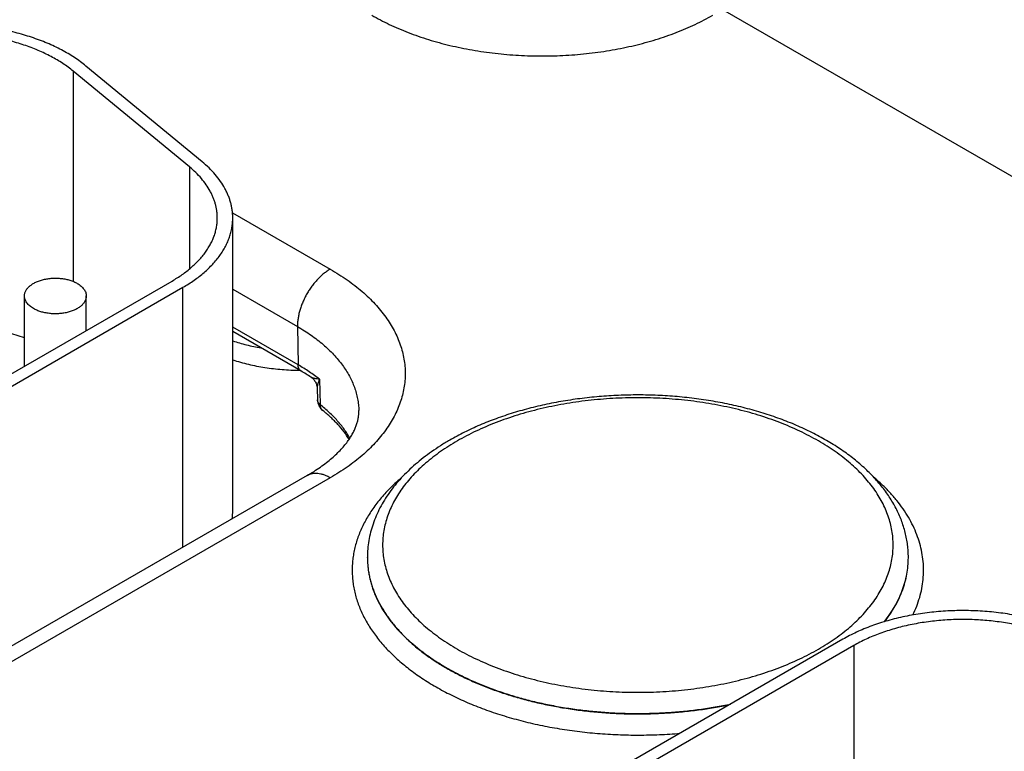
# Model space of a CAD drawing. Header units: inches. Extents: x 0 to 34, y 0 to 22.
# Tile 109 of 116: x 26.88 to 27.517, y 15.845 to 16.319. Entities that reach past the tile are written whole.
import ezdxf

# ---------------------------------------------------------------- set-up
doc = ezdxf.new("R2010")
doc.units = ezdxf.units.IN
doc.header["$LTSCALE"] = 1.87
doc.header["$MEASUREMENT"] = 0
doc.layers.get('0').update_dxf_attribs({"linetype": 'CONTINUOUS'})

msp = doc.modelspace()

# ---------------------------------------------------------------- linework, layer by layer
at = {"color": 7, "linetype": 'CONTINUOUS'}
for p, q in [((27.33506, 16.3253), (27.6658, 16.13434)), ((26.91493, 16.28543), (26.91493, 16.14926)), ((26.99007, 16.22348), (26.91493, 16.28543)), ((26.99826, 16.22679), (26.92312, 16.28874)), ((26.99007, 16.22348), (26.99007, 16.15726)), ((27.01798, 16.19373), (27.08123, 16.15721)), ((27.01815, 16.00094), (27.01815, 16.19036)), ((26.68152, 15.97785), (26.97886, 16.14953)), ((26.68859, 15.97377), (26.98593, 16.14545)), ((26.98593, 15.97717), (26.98593, 16.14545)), ((27.01815, 16.14422), (27.06002, 16.12005)), ((26.88337, 16.0944), (26.88337, 16.13984)), ((26.92337, 16.11749), (26.92337, 16.13984)), ((27.0604, 16.09526), (27.01815, 16.11965)), ((27.06002, 16.12005), (27.0604, 16.09526)), ((27.06227, 16.09126), (27.01815, 16.11673)), ((27.07425, 16.0859), (27.07469, 16.06956)), ((27.07277, 16.08005), (27.07298, 16.07249)), ((27.06623, 16.02354), (26.68652, 15.8043)), ((27.08123, 16.02205), (26.70152, 15.80281)), ((27.10526, 15.97029), (27.10526, 15.97055)), ((27.45526, 15.97029), (27.45526, 15.97055)), ((27.45526, 15.97029), (27.45526, 15.97055)), ((27.41285, 15.91753), (27.08333, 15.72728)), ((27.41992, 15.91345), (27.0904, 15.72319)), ((27.41992, 15.91345), (27.41992, 15.74702))]:
    msp.add_line(p, q, dxfattribs=at)
msp.add_lwpolyline([(27.06881, 16.0872), (27.06893, 16.08712), (27.06942, 16.08676), (27.06989, 16.08636), (27.07032, 16.08593), (27.07073, 16.08547), (27.0711, 16.08499), (27.07145, 16.08448), (27.07175, 16.08394), (27.07202, 16.08339), (27.07225, 16.08282), (27.07243, 16.08224), (27.07258, 16.08165), (27.07269, 16.08105), (27.07275, 16.08045), (27.07277, 16.08005)], dxfattribs=at)
for centre, radius, start, end in [((27.0027, 15.98786), 0.11933, 56.35263, 60.05244), ((27.082, 16.07274), 0.00902, 181.60206, 231.41987), ((26.98125, 16.00094), 0.0369, 351.58696, 359.98867)]:
    msp.add_arc(centre, radius, start, end, dxfattribs=at)
for points, knots in [([(27.10809, 16.32162), (27.10992, 16.32057), (27.11366, 16.31851), (27.11946, 16.31563), (27.1255, 16.31291), (27.13176, 16.31037), (27.13822, 16.308), (27.14488, 16.30583), (27.15172, 16.30384), (27.15872, 16.30205), (27.16586, 16.30046), (27.17312, 16.29908), (27.1805, 16.2979), (27.18797, 16.29693), (27.19551, 16.29618), (27.2031, 16.29564), (27.21074, 16.29531), (27.21839, 16.2952), (27.22604, 16.29531), (27.23367, 16.29564), (27.24126, 16.29618), (27.2488, 16.29693), (27.25627, 16.2979), (27.26365, 16.29908), (27.27091, 16.30046), (27.27805, 16.30205), (27.28505, 16.30384), (27.29189, 16.30583), (27.29855, 16.308), (27.30502, 16.31037), (27.31127, 16.31291), (27.31731, 16.31563), (27.32311, 16.31851), (27.32685, 16.32057), (27.32868, 16.32162)], [0, 0, 0, 0, 0.027597, 0.055843, 0.084715, 0.114186, 0.144223, 0.17479, 0.20585, 0.23736, 0.269277, 0.301554, 0.334144, 0.366996, 0.40006, 0.433284, 0.466615, 0.5, 0.533385, 0.566716, 0.59994, 0.633004, 0.665856, 0.698446, 0.730723, 0.76264, 0.79415, 0.82521, 0.855777, 0.885814, 0.915285, 0.944157, 0.972403, 1, 1, 1, 1]), ([(26.92312, 16.28874), (26.92196, 16.2897), (26.91954, 16.29158), (26.9157, 16.29425), (26.91162, 16.29679), (26.90731, 16.29919), (26.90278, 16.30146), (26.89804, 16.30358), (26.89311, 16.30555), (26.888, 16.30736), (26.88272, 16.30901), (26.8773, 16.31049), (26.87175, 16.31179), (26.86608, 16.31292), (26.86031, 16.31387), (26.85447, 16.31464), (26.84856, 16.31522), (26.84061, 16.31575), (26.83062, 16.31594), (26.82066, 16.3155), (26.81275, 16.31477), (26.80688, 16.31404), (26.8011, 16.31313), (26.79541, 16.31203), (26.78984, 16.31076), (26.78439, 16.30932), (26.77908, 16.3077), (26.77394, 16.30592), (26.76897, 16.30399), (26.76419, 16.3019), (26.75961, 16.29966), (26.75667, 16.29805), (26.75524, 16.29722)], [0, 0, 0, 0, 0.025635, 0.052051, 0.079243, 0.107194, 0.135883, 0.165278, 0.195346, 0.226045, 0.25733, 0.28915, 0.321451, 0.354178, 0.38727, 0.420665, 0.454299, 0.488107, 0.555969, 0.623725, 0.657399, 0.690847, 0.724004, 0.756809, 0.7892, 0.821121, 0.852516, 0.883336, 0.913534, 0.943067, 0.971899, 1, 1, 1, 1]), ([(26.91493, 16.28543), (26.91387, 16.2863), (26.91167, 16.28801), (26.90819, 16.29044), (26.90448, 16.29274), (26.90056, 16.29493), (26.89644, 16.29699), (26.89213, 16.29892), (26.88764, 16.30071), (26.883, 16.30235), (26.8782, 16.30385), (26.87327, 16.3052), (26.86823, 16.30638), (26.86307, 16.30741), (26.85783, 16.30827), (26.85072, 16.30921), (26.84172, 16.30995), (26.83084, 16.31015), (26.81999, 16.30967), (26.81104, 16.30871), (26.804, 16.3076), (26.79883, 16.3066), (26.79376, 16.30545), (26.78881, 16.30413), (26.78399, 16.30267), (26.77931, 16.30105), (26.77479, 16.29929), (26.77045, 16.29739), (26.76629, 16.29535), (26.76361, 16.29389), (26.76231, 16.29314)], [0, 0, 0, 0, 0.025635, 0.052052, 0.079244, 0.107196, 0.135885, 0.165281, 0.19535, 0.226049, 0.257334, 0.289155, 0.321457, 0.354184, 0.387276, 0.420672, 0.488107, 0.55597, 0.623727, 0.690841, 0.723999, 0.756804, 0.789196, 0.821117, 0.852514, 0.883334, 0.913532, 0.943066, 0.971899, 1, 1, 1, 1]), ([(27.01815, 16.19036), (27.01815, 16.19117), (27.0181, 16.19279), (27.01786, 16.19521), (27.01745, 16.19763), (27.01689, 16.20004), (27.01617, 16.20243), (27.0153, 16.2048), (27.01426, 16.20716), (27.01266, 16.21029), (27.01026, 16.21414), (27.00682, 16.21857), (27.00281, 16.22284), (26.99983, 16.22549), (26.99826, 16.22679)], [0, 0, 0, 0, 0.056549, 0.113263, 0.170302, 0.227826, 0.285983, 0.344916, 0.404757, 0.465628, 0.590836, 0.721316, 0.857592, 1, 1, 1, 1]), ([(27.00815, 16.19036), (27.00815, 16.19109), (27.0081, 16.19257), (27.00788, 16.19477), (27.00752, 16.19697), (27.00701, 16.19916), (27.00635, 16.20133), (27.00556, 16.20349), (27.00462, 16.20563), (27.00316, 16.20848), (27.00098, 16.21198), (26.99785, 16.21601), (26.9942, 16.21988), (26.99149, 16.2223), (26.99007, 16.22348)], [0, 0, 0, 0, 0.056549, 0.113263, 0.170302, 0.227825, 0.285983, 0.344916, 0.404757, 0.465628, 0.590836, 0.721316, 0.857592, 1, 1, 1, 1]), ([(26.97886, 16.14953), (26.98, 16.15019), (26.98223, 16.15154), (26.98544, 16.15369), (26.98846, 16.15592), (26.99129, 16.15824), (26.99392, 16.16063), (26.99635, 16.16309), (26.99856, 16.16563), (27.00055, 16.16822), (27.00232, 16.17087), (27.00387, 16.17356), (27.00518, 16.1763), (27.00626, 16.17907), (27.0071, 16.18186), (27.00771, 16.18468), (27.00807, 16.18752), (27.00815, 16.18941), (27.00815, 16.19036)], [0, 0, 0, 0, 0.075234, 0.14856, 0.219957, 0.289421, 0.356964, 0.422623, 0.486453, 0.548536, 0.608976, 0.667902, 0.725471, 0.781863, 0.83728, 0.891946, 0.946102, 1, 1, 1, 1]), ([(26.98593, 16.14545), (26.98719, 16.14617), (26.98964, 16.14766), (26.99317, 16.15002), (26.99649, 16.15248), (26.99961, 16.15502), (27.0025, 16.15766), (27.00516, 16.16037), (27.0076, 16.16315), (27.00979, 16.16601), (27.01174, 16.16892), (27.01344, 16.17188), (27.01488, 16.17489), (27.01607, 16.17794), (27.017, 16.18101), (27.01766, 16.18412), (27.01806, 16.18723), (27.01815, 16.18932), (27.01815, 16.19036)], [0, 0, 0, 0, 0.075234, 0.14856, 0.219957, 0.289421, 0.356964, 0.422623, 0.486453, 0.548536, 0.608976, 0.667902, 0.725471, 0.781863, 0.83728, 0.891946, 0.946102, 1, 1, 1, 1]), ([(27.08123, 16.15721), (27.08051, 16.1568), (27.07908, 16.15588), (27.077, 16.15432), (27.07497, 16.15254), (27.07299, 16.15057), (27.0711, 16.14843), (27.0693, 16.14613), (27.06762, 16.1437), (27.06608, 16.14117), (27.06468, 16.13855), (27.06345, 16.13587), (27.06238, 16.13316), (27.06151, 16.13045), (27.06082, 16.12776), (27.06034, 16.12512), (27.06006, 16.12255), (27.06001, 16.12087), (27.06002, 16.12005)], [0, 0, 0, 0, 0.055934, 0.1144, 0.175151, 0.237882, 0.302242, 0.367845, 0.434276, 0.501106, 0.567898, 0.634213, 0.699626, 0.763725, 0.826131, 0.886499, 0.944534, 1, 1, 1, 1]), ([(27.08123, 16.15721), (27.08312, 16.15612), (27.08681, 16.15389), (27.09212, 16.15034), (27.09713, 16.14664), (27.10181, 16.14281), (27.10616, 16.13884), (27.11017, 16.13476), (27.11383, 16.13057), (27.11713, 16.12628), (27.12007, 16.1219), (27.12262, 16.11744), (27.1248, 16.11291), (27.12659, 16.10833), (27.12798, 16.10369), (27.12898, 16.09903), (27.12958, 16.09434), (27.12978, 16.08963), (27.12958, 16.08493), (27.12898, 16.08024), (27.12798, 16.07557), (27.12659, 16.07094), (27.1248, 16.06635), (27.12262, 16.06183), (27.12007, 16.05737), (27.11713, 16.05299), (27.11383, 16.04869), (27.11017, 16.0445), (27.10616, 16.04042), (27.10181, 16.03646), (27.09713, 16.03263), (27.09212, 16.02893), (27.08681, 16.02538), (27.08312, 16.02314), (27.08123, 16.02205)], [0, 0, 0, 0, 0.037617, 0.07428, 0.109979, 0.14471, 0.178482, 0.211311, 0.243227, 0.274268, 0.304488, 0.333951, 0.362736, 0.390931, 0.41864, 0.445973, 0.473051, 0.5, 0.526949, 0.554027, 0.58136, 0.609069, 0.637264, 0.666049, 0.695512, 0.725732, 0.756773, 0.788689, 0.821518, 0.85529, 0.890021, 0.92572, 0.962383, 1, 1, 1, 1]), ([(26.88337, 16.13984), (26.88337, 16.14012), (26.88341, 16.14069), (26.88358, 16.14154), (26.88385, 16.14238), (26.88423, 16.14321), (26.88471, 16.14401), (26.88529, 16.14479), (26.88597, 16.14555), (26.88675, 16.14627), (26.88761, 16.14696), (26.88856, 16.14761), (26.88959, 16.14822), (26.89069, 16.14878), (26.89187, 16.14929), (26.8931, 16.14976), (26.89439, 16.15017), (26.89619, 16.15064), (26.89853, 16.15108), (26.90142, 16.15137), (26.90435, 16.15141), (26.90726, 16.15121), (26.91009, 16.15076), (26.91235, 16.15018), (26.91407, 16.14961), (26.91528, 16.14913), (26.91643, 16.1486), (26.91716, 16.14821), (26.91752, 16.148)], [0, 0, 0, 0, 0.021327, 0.042883, 0.064883, 0.087522, 0.110966, 0.135347, 0.160764, 0.187283, 0.214939, 0.243743, 0.273676, 0.304704, 0.336768, 0.369798, 0.403706, 0.438397, 0.509663, 0.582667, 0.656378, 0.729734, 0.80169, 0.871263, 0.904889, 0.937606, 0.969332, 1, 1, 1, 1]), ([(26.91752, 16.148), (26.91797, 16.14774), (26.91883, 16.1472), (26.92, 16.14629), (26.92102, 16.14532), (26.92186, 16.14429), (26.92253, 16.14322), (26.92294, 16.14229), (26.92317, 16.14154), (26.92329, 16.14097), (26.92336, 16.14041), (26.92337, 16.14003), (26.92337, 16.13984)], [0, 0, 0, 0, 0.148575, 0.28944, 0.422637, 0.548533, 0.667869, 0.781787, 0.837223, 0.891909, 0.946084, 1, 1, 1, 1]), ([(26.88923, 16.13167), (26.88878, 16.13193), (26.88792, 16.13248), (26.88675, 16.13338), (26.88573, 16.13436), (26.88489, 16.13538), (26.88422, 16.13645), (26.88381, 16.13739), (26.88358, 16.13814), (26.88346, 16.1387), (26.88339, 16.13927), (26.88337, 16.13965), (26.88337, 16.13984)], [0, 0, 0, 0, 0.148575, 0.28944, 0.422637, 0.548533, 0.667869, 0.781787, 0.837223, 0.891909, 0.946084, 1, 1, 1, 1]), ([(26.92337, 16.13984), (26.92337, 16.13955), (26.92334, 16.13898), (26.92317, 16.13813), (26.9229, 16.13729), (26.92252, 16.13647), (26.92204, 16.13566), (26.92146, 16.13488), (26.92078, 16.13412), (26.92, 16.1334), (26.91914, 16.13271), (26.91819, 16.13206), (26.91716, 16.13146), (26.91606, 16.13089), (26.91488, 16.13038), (26.91365, 16.12992), (26.91236, 16.12951), (26.91056, 16.12903), (26.90822, 16.12859), (26.90533, 16.1283), (26.9024, 16.12826), (26.89949, 16.12847), (26.89666, 16.12892), (26.8944, 16.12949), (26.89268, 16.13007), (26.89147, 16.13055), (26.89032, 16.13108), (26.88959, 16.13147), (26.88923, 16.13167)], [0, 0, 0, 0, 0.021327, 0.042883, 0.064883, 0.087522, 0.110966, 0.135347, 0.160764, 0.187283, 0.214939, 0.243743, 0.273676, 0.304704, 0.336768, 0.369798, 0.403706, 0.438397, 0.509663, 0.582667, 0.656378, 0.729734, 0.80169, 0.871263, 0.904889, 0.937606, 0.969332, 1, 1, 1, 1]), ([(26.88338, 16.11277), (26.88159, 16.11338), (26.87793, 16.11452), (26.87234, 16.11602), (26.86659, 16.11732), (26.86072, 16.11841), (26.85474, 16.11929), (26.84868, 16.11995), (26.84256, 16.1204), (26.83846, 16.12056), (26.8364, 16.1206)], [0, 0, 0, 0, 0.118952, 0.240197, 0.363472, 0.488495, 0.614971, 0.742593, 0.871043, 1, 1, 1, 1]), ([(27.06002, 16.12005), (27.06155, 16.11916), (27.06452, 16.11736), (27.06881, 16.11451), (27.07285, 16.11153), (27.07664, 16.10845), (27.08016, 16.10526), (27.08342, 16.10198), (27.0864, 16.09861), (27.08909, 16.09516), (27.0915, 16.09164), (27.0936, 16.08806), (27.09541, 16.08441), (27.0969, 16.08073), (27.09809, 16.077), (27.09896, 16.07324), (27.09952, 16.06947), (27.09968, 16.06694), (27.09971, 16.06568)], [0, 0, 0, 0, 0.075083, 0.148293, 0.219608, 0.289024, 0.356553, 0.422228, 0.4861, 0.548247, 0.608765, 0.667778, 0.725432, 0.781897, 0.837366, 0.892051, 0.946182, 1, 1, 1, 1]), ([(27.01814, 16.11075), (27.01959, 16.11027), (27.02254, 16.10936), (27.02859, 16.10773), (27.03324, 16.10675), (27.03637, 16.1062)], [0, 0, 0, 0, 0.244006, 0.492331, 1, 1, 1, 1]), ([(27.01814, 16.09851), (27.01979, 16.09796), (27.02316, 16.09692), (27.02831, 16.09558), (27.0336, 16.09443), (27.039, 16.09348), (27.04451, 16.09274), (27.05008, 16.0922), (27.0557, 16.09186), (27.05947, 16.09178), (27.06135, 16.09178)], [0, 0, 0, 0, 0.118938, 0.240233, 0.363593, 0.488707, 0.615248, 0.742878, 0.871246, 1, 1, 1, 1]), ([(27.07425, 16.0859), (27.07211, 16.0876), (27.0676, 16.09089), (27.06287, 16.09384), (27.0604, 16.09526)], [0, 0, 0, 0, 0.489507, 1, 1, 1, 1]), ([(27.06227, 16.09126), (27.06212, 16.09134), (27.06184, 16.09154), (27.06148, 16.09189), (27.06116, 16.09232), (27.06089, 16.09281), (27.06068, 16.09335), (27.06053, 16.09395), (27.06043, 16.09459), (27.0604, 16.09503), (27.0604, 16.09526)], [0, 0, 0, 0, 0.108527, 0.219013, 0.333245, 0.452714, 0.578548, 0.711495, 0.851952, 1, 1, 1, 1]), ([(27.07425, 16.0859), (27.07369, 16.08595), (27.07288, 16.08605), (27.07183, 16.08623), (27.0711, 16.08637), (27.07053, 16.08651), (27.07011, 16.08664), (27.06981, 16.08673), (27.06953, 16.08684), (27.06927, 16.08695), (27.06903, 16.08707), (27.06888, 16.08715), (27.06881, 16.0872)], [0, 0, 0, 0, 0.298056, 0.436841, 0.568163, 0.691257, 0.749428, 0.805161, 0.858266, 0.908556, 0.955851, 1, 1, 1, 1]), ([(27.07425, 16.0859), (27.07402, 16.08537), (27.07371, 16.08458), (27.07337, 16.08353), (27.07315, 16.08278), (27.07298, 16.08206), (27.07286, 16.08136), (27.07278, 16.08069), (27.07277, 16.08026), (27.07277, 16.08005)], [0, 0, 0, 0, 0.283732, 0.417903, 0.546633, 0.669616, 0.786488, 0.896787, 1, 1, 1, 1]), ([(27.45526, 15.97055), (27.45526, 15.9719), (27.45518, 15.97461), (27.4548, 15.97866), (27.45416, 15.9827), (27.45328, 15.9867), (27.45215, 15.99067), (27.45078, 15.9946), (27.44917, 15.99848), (27.44733, 16.0023), (27.44525, 16.00607), (27.44217, 16.01103), (27.43776, 16.01706), (27.43168, 16.02392), (27.42481, 16.03045), (27.4172, 16.03662), (27.40888, 16.04241), (27.39991, 16.04779), (27.39032, 16.05276), (27.38017, 16.05729), (27.3695, 16.06136), (27.35837, 16.06495), (27.34684, 16.06806), (27.33495, 16.07065), (27.32279, 16.07274), (27.3104, 16.07429), (27.29785, 16.07531), (27.28521, 16.0758), (27.27255, 16.07574), (27.25992, 16.07514), (27.2474, 16.074), (27.23506, 16.07233), (27.22295, 16.07013), (27.21114, 16.06742), (27.19968, 16.06421), (27.18865, 16.06051), (27.17809, 16.05634), (27.16806, 16.05171), (27.16165, 16.04829), (27.15856, 16.0465)], [0, 0, 0, 0, 0.01159, 0.023199, 0.034846, 0.046548, 0.058324, 0.070192, 0.08217, 0.094274, 0.106522, 0.118929, 0.144269, 0.170402, 0.19741, 0.225346, 0.254243, 0.284109, 0.314928, 0.346668, 0.379275, 0.412681, 0.446804, 0.481551, 0.516819, 0.552497, 0.588467, 0.624609, 0.660799, 0.696914, 0.73283, 0.768428, 0.803591, 0.83821, 0.872185, 0.905422, 0.937845, 0.969387, 1, 1, 1, 1]), ([(27.39705, 15.91115), (27.39893, 15.91224), (27.40262, 15.91447), (27.40791, 15.91801), (27.41291, 15.9217), (27.41758, 15.92553), (27.42192, 15.92948), (27.42592, 15.93355), (27.42958, 15.93773), (27.43287, 15.94202), (27.43579, 15.94639), (27.43834, 15.95084), (27.44051, 15.95535), (27.4423, 15.95993), (27.44369, 15.96455), (27.44469, 15.96921), (27.44529, 15.97389), (27.44549, 15.97858), (27.44529, 15.98327), (27.44469, 15.98795), (27.44369, 15.99261), (27.4423, 15.99723), (27.44051, 16.00181), (27.43834, 16.00633), (27.43579, 16.01078), (27.43287, 16.01515), (27.42958, 16.01943), (27.42592, 16.02361), (27.42192, 16.02768), (27.41758, 16.03164), (27.41291, 16.03546), (27.40791, 16.03915), (27.40262, 16.04269), (27.39702, 16.04608), (27.39115, 16.0493), (27.38501, 16.05236), (27.37862, 16.05523), (27.37199, 16.05793), (27.36514, 16.06043), (27.35809, 16.06273), (27.35085, 16.06483), (27.34344, 16.06673), (27.33588, 16.06841), (27.32819, 16.06988), (27.32038, 16.07112), (27.31247, 16.07215), (27.30449, 16.07295), (27.29375, 16.07371), (27.28026, 16.07409), (27.26678, 16.07371), (27.25604, 16.07295), (27.24805, 16.07215), (27.24015, 16.07112), (27.23234, 16.06988), (27.22464, 16.06841), (27.21708, 16.06673), (27.20967, 16.06483), (27.20243, 16.06273), (27.19538, 16.06043), (27.18853, 16.05793), (27.18191, 16.05523), (27.17551, 16.05236), (27.16938, 16.0493), (27.16541, 16.04713), (27.16348, 16.04601)], [0, 0, 0, 0, 0.015694, 0.030989, 0.045883, 0.060373, 0.074462, 0.088159, 0.101474, 0.114424, 0.127032, 0.139324, 0.151332, 0.163096, 0.174656, 0.186059, 0.197356, 0.208599, 0.219842, 0.231139, 0.242542, 0.254102, 0.265865, 0.277874, 0.290166, 0.302774, 0.315724, 0.329039, 0.342735, 0.356825, 0.371315, 0.386208, 0.401504, 0.417198, 0.433281, 0.449743, 0.46657, 0.483746, 0.501252, 0.519067, 0.537169, 0.555534, 0.574135, 0.592947, 0.611941, 0.631087, 0.650357, 0.66972, 0.708599, 0.747477, 0.76684, 0.78611, 0.805257, 0.824251, 0.843062, 0.861664, 0.880028, 0.89813, 0.915945, 0.933451, 0.950627, 0.967454, 0.983917, 1, 1, 1, 1]), ([(27.07469, 16.06956), (27.07444, 16.06976), (27.07408, 16.07008), (27.07368, 16.07056), (27.07344, 16.07093), (27.07325, 16.07131), (27.0731, 16.07169), (27.07301, 16.07209), (27.07299, 16.07235), (27.07298, 16.07249)], [0, 0, 0, 0, 0.278713, 0.409288, 0.53456, 0.655258, 0.772307, 0.886809, 1, 1, 1, 1]), ([(27.07637, 16.06569), (27.07624, 16.06579), (27.07599, 16.06602), (27.07566, 16.06641), (27.07538, 16.06684), (27.07514, 16.06732), (27.07495, 16.06783), (27.07476, 16.06858), (27.0747, 16.06916), (27.07469, 16.06956)], [0, 0, 0, 0, 0.115588, 0.23222, 0.350884, 0.472462, 0.597696, 0.727165, 1, 1, 1, 1]), ([(27.0939, 16.04775), (27.09335, 16.04874), (27.09217, 16.05069), (27.08956, 16.05455), (27.08658, 16.05827), (27.08327, 16.06184), (27.07965, 16.06541), (27.07673, 16.06794), (27.07469, 16.06956)], [0, 0, 0, 0, 0.115775, 0.233937, 0.477951, 0.604118, 0.733154, 1, 1, 1, 1]), ([(27.06623, 16.02354), (27.06775, 16.02441), (27.07068, 16.02619), (27.07486, 16.02898), (27.07871, 16.03183), (27.08223, 16.03472), (27.08541, 16.03761), (27.08825, 16.04051), (27.09073, 16.04337), (27.09288, 16.04618), (27.09469, 16.04892), (27.09619, 16.05157), (27.09739, 16.05413), (27.09832, 16.05659), (27.09899, 16.05895), (27.09937, 16.06088), (27.09957, 16.06238), (27.0997, 16.06385), (27.09972, 16.06495), (27.09971, 16.06568)], [0, 0, 0, 0, 0.0934, 0.182835, 0.268124, 0.349105, 0.425642, 0.497636, 0.565037, 0.627856, 0.686189, 0.740224, 0.790268, 0.83675, 0.880232, 0.921395, 0.94135, 0.961042, 1, 1, 1, 1]), ([(27.09345, 16.04706), (27.09242, 16.04871), (27.09013, 16.05201), (27.08686, 16.0559), (27.08394, 16.05896), (27.08073, 16.06206), (27.07816, 16.06426), (27.07637, 16.06569)], [0, 0, 0, 0, 0.230328, 0.473424, 0.599989, 0.729939, 1, 1, 1, 1]), ([(27.15856, 16.0465), (27.15653, 16.04533), (27.15256, 16.04292), (27.14684, 16.03909), (27.14143, 16.03508), (27.13634, 16.03091), (27.13159, 16.02656), (27.12719, 16.02207), (27.12316, 16.01742), (27.1195, 16.01263), (27.11622, 16.0077), (27.11335, 16.00266), (27.11089, 15.99749), (27.10885, 15.99223), (27.10726, 15.98689), (27.10611, 15.98148), (27.10542, 15.97602), (27.10526, 15.97237), (27.10526, 15.97055)], [0, 0, 0, 0, 0.072396, 0.143208, 0.212436, 0.280101, 0.346238, 0.410903, 0.474168, 0.536123, 0.596875, 0.656546, 0.71527, 0.773193, 0.830467, 0.887252, 0.943708, 1, 1, 1, 1]), ([(27.16348, 16.04601), (27.16159, 16.04492), (27.15791, 16.04269), (27.15261, 16.03915), (27.14762, 16.03546), (27.14295, 16.03164), (27.1386, 16.02768), (27.1346, 16.02361), (27.13095, 16.01943), (27.12766, 16.01515), (27.12473, 16.01078), (27.12218, 16.00633), (27.12001, 16.00181), (27.11823, 15.99723), (27.11684, 15.99261), (27.11584, 15.98795), (27.11524, 15.98327), (27.11504, 15.97858), (27.11524, 15.97389), (27.11584, 15.96921), (27.11684, 15.96455), (27.11823, 15.95993), (27.12001, 15.95535), (27.12218, 15.95084), (27.12473, 15.94639), (27.12766, 15.94202), (27.13095, 15.93773), (27.1346, 15.93355), (27.1386, 15.92948), (27.14295, 15.92553), (27.14762, 15.9217), (27.15261, 15.91801), (27.15791, 15.91447), (27.1635, 15.91108), (27.16938, 15.90786), (27.17551, 15.90481), (27.18191, 15.90193), (27.18853, 15.89924), (27.19538, 15.89674), (27.20243, 15.89443), (27.20967, 15.89233), (27.21708, 15.89043), (27.22464, 15.88875), (27.23234, 15.88729), (27.24015, 15.88604), (27.24805, 15.88501), (27.25604, 15.88421), (27.26678, 15.88345), (27.28026, 15.88307), (27.29375, 15.88345), (27.30449, 15.88421), (27.31247, 15.88501), (27.32038, 15.88604), (27.32819, 15.88729), (27.33588, 15.88875), (27.34344, 15.89043), (27.35085, 15.89233), (27.35809, 15.89443), (27.36514, 15.89674), (27.37199, 15.89924), (27.37862, 15.90193), (27.38501, 15.90481), (27.39115, 15.90786), (27.39511, 15.91004), (27.39705, 15.91115)], [0, 0, 0, 0, 0.015694, 0.030989, 0.045883, 0.060373, 0.074462, 0.088159, 0.101474, 0.114424, 0.127032, 0.139324, 0.151332, 0.163096, 0.174656, 0.186059, 0.197356, 0.208599, 0.219842, 0.231139, 0.242542, 0.254102, 0.265865, 0.277874, 0.290166, 0.302774, 0.315724, 0.329039, 0.342735, 0.356825, 0.371315, 0.386208, 0.401504, 0.417198, 0.433281, 0.449743, 0.46657, 0.483746, 0.501252, 0.519067, 0.537169, 0.555534, 0.574135, 0.592947, 0.611941, 0.631087, 0.650357, 0.66972, 0.708599, 0.747477, 0.76684, 0.78611, 0.805257, 0.824251, 0.843062, 0.861664, 0.880028, 0.89813, 0.915945, 0.933451, 0.950627, 0.967454, 0.983917, 1, 1, 1, 1]), ([(27.08123, 16.02205), (27.08056, 16.02244), (27.0792, 16.02315), (27.07714, 16.02399), (27.07512, 16.02458), (27.07315, 16.02491), (27.07156, 16.02497), (27.07033, 16.02488), (27.06945, 16.02474), (27.0686, 16.02454), (27.06777, 16.02427), (27.06698, 16.02394), (27.06648, 16.02368), (27.06623, 16.02354)], [0, 0, 0, 0, 0.148568, 0.289426, 0.422614, 0.548501, 0.667826, 0.725409, 0.781814, 0.837244, 0.891922, 0.94609, 1, 1, 1, 1]), ([(27.12764, 16.02246), (27.12518, 16.02038), (27.12163, 16.01714), (27.11723, 16.0126), (27.11321, 16.00805), (27.10956, 16.00334), (27.10635, 15.99847), (27.10419, 15.99481), (27.10226, 15.99111), (27.10057, 15.98736), (27.09911, 15.98359), (27.09789, 15.97978), (27.09691, 15.97595), (27.09617, 15.97211), (27.09567, 15.96825), (27.09542, 15.96438), (27.0954, 15.96051), (27.09564, 15.95664), (27.09611, 15.95278), (27.09683, 15.94893), (27.09778, 15.9451), (27.09898, 15.94129), (27.10042, 15.93751), (27.10209, 15.93376), (27.10399, 15.93005), (27.10687, 15.92512), (27.11018, 15.92032), (27.11389, 15.91569), (27.11692, 15.91224), (27.12017, 15.90886), (27.12362, 15.90555), (27.12728, 15.90231), (27.13248, 15.89805), (27.13947, 15.89295), (27.14852, 15.88726), (27.15825, 15.88196), (27.16862, 15.87708), (27.17957, 15.87264), (27.19105, 15.86867), (27.20299, 15.8652), (27.21534, 15.86223), (27.22803, 15.85978), (27.24099, 15.85787), (27.25415, 15.8565), (27.26745, 15.85569), (27.28082, 15.85543), (27.29418, 15.85574), (27.30307, 15.85631), (27.3075, 15.85669)], [0, 0, 0, 0, 0.02927, 0.043456, 0.05735, 0.08429, 0.097369, 0.110205, 0.122815, 0.13522, 0.147441, 0.159503, 0.171432, 0.183255, 0.195002, 0.206701, 0.218383, 0.230079, 0.241819, 0.253633, 0.265551, 0.277599, 0.289804, 0.302189, 0.314779, 0.327591, 0.35395, 0.367532, 0.381398, 0.395555, 0.410011, 0.424771, 0.43984, 0.470899, 0.50319, 0.536681, 0.571321, 0.607043, 0.643761, 0.681378, 0.719784, 0.758861, 0.798483, 0.838517, 0.878826, 0.91927, 0.959709, 1, 1, 1, 1]), ([(27.45817, 15.93329), (27.45907, 15.93514), (27.46071, 15.93888), (27.46266, 15.94462), (27.46406, 15.95042), (27.46491, 15.95625), (27.4652, 15.96211), (27.46493, 15.96796), (27.46411, 15.9738), (27.46274, 15.97959), (27.46082, 15.98534), (27.45836, 15.99101), (27.45537, 15.9966), (27.45185, 16.00208), (27.44782, 16.00744), (27.44329, 16.01266), (27.43828, 16.01773), (27.43468, 16.02095), (27.4328, 16.02253)], [0, 0, 0, 0, 0.061363, 0.121436, 0.180507, 0.238892, 0.296923, 0.354945, 0.413304, 0.472333, 0.532349, 0.593641, 0.656466, 0.721044, 0.787558, 0.856156, 0.926945, 1, 1, 1, 1]), ([(27.10526, 15.97055), (27.10526, 15.96953), (27.10532, 15.96751), (27.10555, 15.96448), (27.10595, 15.96145), (27.1065, 15.95843), (27.10721, 15.95542), (27.10807, 15.95243), (27.10909, 15.94945), (27.11067, 15.94548), (27.11303, 15.94057), (27.11645, 15.93482), (27.12046, 15.92921), (27.12505, 15.92375), (27.13019, 15.91845), (27.13587, 15.91335), (27.14207, 15.90845), (27.14877, 15.90378), (27.15593, 15.89935), (27.16355, 15.89518), (27.17158, 15.89127), (27.18, 15.88766), (27.18879, 15.88434), (27.1979, 15.88133), (27.2073, 15.87864), (27.21697, 15.87628), (27.22687, 15.87426), (27.23696, 15.87258), (27.2472, 15.87126), (27.25757, 15.8703), (27.26801, 15.86969), (27.2785, 15.86945), (27.28899, 15.86957), (27.29946, 15.87005), (27.30985, 15.8709), (27.32014, 15.8721), (27.33028, 15.87366), (27.33697, 15.87493), (27.34028, 15.87563)], [0, 0, 0, 0, 0.01079, 0.021599, 0.032446, 0.043351, 0.054332, 0.065407, 0.076592, 0.087904, 0.110961, 0.134692, 0.159186, 0.184515, 0.210731, 0.237871, 0.265952, 0.294981, 0.324948, 0.355833, 0.387603, 0.420217, 0.453626, 0.487771, 0.522589, 0.558009, 0.593957, 0.630354, 0.667117, 0.70416, 0.741397, 0.778739, 0.816096, 0.853378, 0.890496, 0.927363, 0.963892, 1, 1, 1, 1]), ([(27.10526, 15.97029), (27.10526, 15.96928), (27.10532, 15.96726), (27.10555, 15.96423), (27.10594, 15.96121), (27.10649, 15.9582), (27.1072, 15.9552), (27.10806, 15.95221), (27.10908, 15.94924), (27.11064, 15.94528), (27.113, 15.94038), (27.1164, 15.93464), (27.1204, 15.92904), (27.12496, 15.92358), (27.13009, 15.9183), (27.13574, 15.9132), (27.14192, 15.90831), (27.14859, 15.90364), (27.15573, 15.89921), (27.16331, 15.89504), (27.17131, 15.89114), (27.17971, 15.88752), (27.18846, 15.88419), (27.19754, 15.88118), (27.20692, 15.87848), (27.21655, 15.87611), (27.22642, 15.87408), (27.23648, 15.8724), (27.24669, 15.87106), (27.25703, 15.87008), (27.26745, 15.86946), (27.27791, 15.86919), (27.28839, 15.86929), (27.29883, 15.86976), (27.30921, 15.87058), (27.31948, 15.87175), (27.32961, 15.87328), (27.3363, 15.87454), (27.3396, 15.87523)], [0, 0, 0, 0, 0.010793, 0.021605, 0.032456, 0.043364, 0.054348, 0.065425, 0.076612, 0.087925, 0.110984, 0.134713, 0.159204, 0.184527, 0.210736, 0.237865, 0.265934, 0.294949, 0.324901, 0.355769, 0.387522, 0.420119, 0.453511, 0.487641, 0.522444, 0.557852, 0.59379, 0.63018, 0.666938, 0.703982, 0.741223, 0.778573, 0.815943, 0.853244, 0.890387, 0.927284, 0.96385, 1, 1, 1, 1]), ([(27.43971, 15.9289), (27.44096, 15.9305), (27.44332, 15.93373), (27.44646, 15.93875), (27.44914, 15.94387), (27.45134, 15.94906), (27.45307, 15.95431), (27.45432, 15.95961), (27.45508, 15.96494), (27.45525, 15.96851), (27.45526, 15.97029)], [0, 0, 0, 0, 0.135079, 0.266396, 0.394312, 0.519255, 0.641719, 0.762258, 0.881472, 1, 1, 1, 1]), ([(27.43997, 15.92898), (27.44121, 15.93058), (27.44354, 15.93381), (27.44665, 15.93882), (27.44929, 15.94393), (27.45146, 15.94911), (27.45315, 15.95435), (27.45437, 15.95964), (27.4551, 15.96495), (27.45526, 15.96851), (27.45526, 15.97029)], [0, 0, 0, 0, 0.134967, 0.266201, 0.394063, 0.518986, 0.641464, 0.762053, 0.881353, 1, 1, 1, 1]), ([(27.58073, 15.90905), (27.57957, 15.91001), (27.57715, 15.91189), (27.57331, 15.91455), (27.56923, 15.91709), (27.56492, 15.9195), (27.56039, 15.92177), (27.55565, 15.92389), (27.55072, 15.92586), (27.54561, 15.92767), (27.54033, 15.92931), (27.53491, 15.93079), (27.52936, 15.9321), (27.52369, 15.93323), (27.51792, 15.93418), (27.51208, 15.93494), (27.50617, 15.93553), (27.49821, 15.93605), (27.48823, 15.93624), (27.47827, 15.9358), (27.47036, 15.93508), (27.46449, 15.93435), (27.45871, 15.93343), (27.45302, 15.93234), (27.44744, 15.93107), (27.442, 15.92962), (27.43669, 15.92801), (27.43155, 15.92623), (27.42658, 15.92429), (27.4218, 15.9222), (27.41722, 15.91996), (27.41428, 15.91836), (27.41285, 15.91753)], [0, 0, 0, 0, 0.025635, 0.052051, 0.079243, 0.107194, 0.135883, 0.165278, 0.195346, 0.226045, 0.25733, 0.28915, 0.321451, 0.354178, 0.38727, 0.420665, 0.454299, 0.488107, 0.555969, 0.623725, 0.657399, 0.690847, 0.724004, 0.756809, 0.7892, 0.821121, 0.852516, 0.883336, 0.913534, 0.943067, 0.971899, 1, 1, 1, 1]), ([(27.57254, 15.90574), (27.57148, 15.90661), (27.56928, 15.90832), (27.5658, 15.91074), (27.56209, 15.91305), (27.55817, 15.91524), (27.55405, 15.9173), (27.54974, 15.91923), (27.54525, 15.92102), (27.54061, 15.92266), (27.53581, 15.92416), (27.53088, 15.9255), (27.52584, 15.92669), (27.52068, 15.92772), (27.51544, 15.92858), (27.50833, 15.92951), (27.49933, 15.93025), (27.48845, 15.93046), (27.4776, 15.92998), (27.46865, 15.92902), (27.46161, 15.9279), (27.45644, 15.92691), (27.45137, 15.92575), (27.44642, 15.92444), (27.44159, 15.92297), (27.43692, 15.92136), (27.4324, 15.9196), (27.42805, 15.9177), (27.4239, 15.91566), (27.42122, 15.9142), (27.41992, 15.91345)], [0, 0, 0, 0, 0.025635, 0.052052, 0.079244, 0.107196, 0.135885, 0.165281, 0.19535, 0.226049, 0.257334, 0.289155, 0.321457, 0.354184, 0.387276, 0.420672, 0.488107, 0.55597, 0.623727, 0.690841, 0.723999, 0.756804, 0.789196, 0.821117, 0.852514, 0.883334, 0.913532, 0.943066, 0.971899, 1, 1, 1, 1])]:
    msp.add_open_spline(points, degree=3, knots=knots, dxfattribs=at)

doc.saveas('drawing.dxf')
